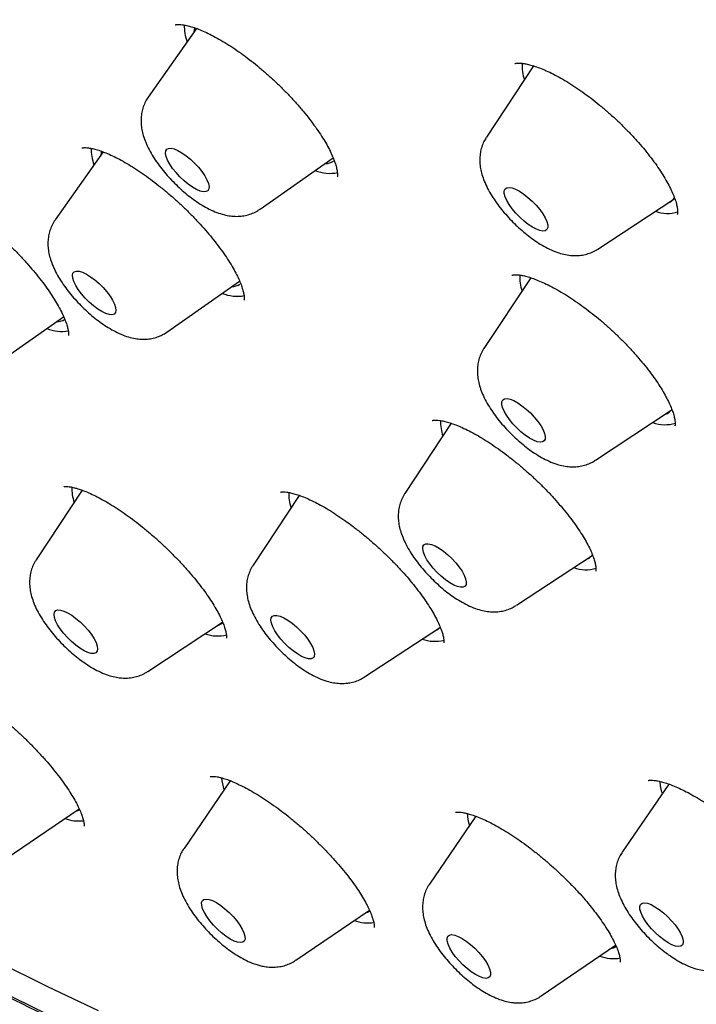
# Model space of a CAD drawing. Header units: millimetres. Extents: x 8 to 1577, y 12 to 2536.
# Tile 15 of 66: x 1334 to 1344, y 710 to 726. Entities that reach past the tile are written whole.
import ezdxf

# ---------------------------------------------------------------- set-up
doc = ezdxf.new("R2010")
doc.units = ezdxf.units.MM

msp = doc.modelspace()

# ---------------------------------------------------------------- linework, layer by layer
at = {"color": 7, "linetype": 'Continuous', "lineweight": 30}
for p, q in [((1336.568, 725.529), (1335.822, 724.47)), ((1341.77, 724.951), (1341.041, 723.85)), ((1341.766, 724.955), (1341.756, 724.93)), ((1335.126, 723.624), (1334.385, 722.574)), ((1337.548, 722.74), (1338.676, 723.531)), ((1342.762, 722.125), (1343.932, 722.895)), ((1341.726, 721.683), (1341.003, 720.591)), ((1341.723, 721.684), (1341.718, 721.671)), ((1336.111, 720.844), (1337.233, 721.631)), ((1333.405, 720.301), (1334.516, 721.08)), ((1336.071, 720.819), (1336.11, 720.845)), ((1342.724, 718.866), (1343.894, 719.637)), ((1340.499, 719.436), (1339.783, 718.353)), ((1340.499, 719.438), (1340.497, 719.433)), ((1334.803, 718.404), (1334.093, 717.331)), ((1338.152, 718.324), (1337.44, 717.248)), ((1339.781, 718.35), (1339.783, 718.353)), ((1341.504, 716.628), (1342.674, 717.398)), ((1337.436, 717.242), (1337.44, 717.248)), ((1335.814, 715.606), (1336.97, 716.367)), ((1339.161, 715.523), (1340.331, 716.293)), ((1337.088, 713.921), (1336.374, 712.878)), ((1343.857, 713.87), (1343.137, 712.819)), ((1333.63, 712.723), (1334.756, 713.489)), ((1340.879, 713.373), (1340.163, 712.327)), ((1338.098, 711.15), (1339.235, 711.925)), ((1341.887, 710.6), (1343.036, 711.383))]:
    msp.add_line(p, q, dxfattribs=at)
at = {"color": 7, "linetype": 'Continuous', "lineweight": 30, "flags": 128}
for points in [[(1336.538, 725.542), (1336.527, 725.476), (1336.526, 725.469)], [(1335.099, 723.637), (1335.094, 723.615), (1335.09, 723.573)], [(1336.092, 723.638), (1336.108, 723.665), (1336.136, 723.679), (1336.175, 723.681), (1336.224, 723.67), (1336.281, 723.646), (1336.343, 723.611), (1336.408, 723.565), (1336.474, 723.511), (1336.538, 723.451), (1336.597, 723.387), (1336.65, 723.321), (1336.695, 723.255), (1336.728, 723.194), (1336.751, 723.138), (1336.76, 723.09), (1336.757, 723.052), (1336.741, 723.025), (1336.712, 723.011), (1336.673, 723.009), (1336.624, 723.02), (1336.568, 723.044), (1336.506, 723.079), (1336.44, 723.125), (1336.374, 723.179), (1336.311, 723.239), (1336.251, 723.304), (1336.198, 723.37), (1336.154, 723.435), (1336.12, 723.496), (1336.098, 723.552), (1336.088, 723.6), (1336.092, 723.638)], [(1341.318, 722.981), (1341.318, 723.022), (1341.33, 723.053), (1341.355, 723.071), (1341.391, 723.076), (1341.438, 723.069), (1341.492, 723.049), (1341.553, 723.017), (1341.617, 722.974), (1341.683, 722.922), (1341.748, 722.863), (1341.809, 722.8), (1341.864, 722.734), (1341.911, 722.668), (1341.948, 722.606), (1341.974, 722.548), (1341.987, 722.497), (1341.988, 722.456), (1341.975, 722.426), (1341.95, 722.408), (1341.914, 722.402), (1341.868, 722.41), (1341.813, 722.43), (1341.753, 722.462), (1341.688, 722.505), (1341.622, 722.557), (1341.557, 722.615), (1341.496, 722.679), (1341.441, 722.745), (1341.394, 722.81), (1341.357, 722.873), (1341.332, 722.931), (1341.318, 722.981)], [(1334.681, 721.776), (1334.713, 721.786), (1334.757, 721.782), (1334.809, 721.766), (1334.868, 721.738), (1334.931, 721.698), (1334.997, 721.649), (1335.063, 721.592), (1335.125, 721.53), (1335.182, 721.465), (1335.232, 721.399), (1335.272, 721.335), (1335.302, 721.275), (1335.319, 721.222), (1335.324, 721.178), (1335.315, 721.144), (1335.294, 721.122), (1335.262, 721.112), (1335.218, 721.116), (1335.166, 721.132), (1335.107, 721.16), (1335.043, 721.2), (1334.978, 721.249), (1334.912, 721.306), (1334.85, 721.368), (1334.793, 721.433), (1334.743, 721.499), (1334.703, 721.563), (1334.673, 721.623), (1334.656, 721.676), (1334.651, 721.72), (1334.66, 721.754), (1334.681, 721.776)], [(1341.281, 719.769), (1341.296, 719.797), (1341.322, 719.814), (1341.36, 719.817), (1341.407, 719.808), (1341.463, 719.786), (1341.524, 719.752), (1341.589, 719.708), (1341.655, 719.655), (1341.72, 719.596), (1341.78, 719.532), (1341.834, 719.466), (1341.88, 719.4), (1341.915, 719.338), (1341.939, 719.281), (1341.95, 719.232), (1341.949, 719.192), (1341.935, 719.164), (1341.908, 719.148), (1341.871, 719.144), (1341.823, 719.153), (1341.767, 719.175), (1341.706, 719.209), (1341.641, 719.253), (1341.575, 719.306), (1341.511, 719.365), (1341.45, 719.429), (1341.396, 719.495), (1341.351, 719.561), (1341.315, 719.623), (1341.291, 719.68), (1341.28, 719.729), (1341.281, 719.769)], [(1340.078, 717.562), (1340.106, 717.577), (1340.145, 717.579), (1340.194, 717.567), (1340.251, 717.544), (1340.313, 717.508), (1340.378, 717.463), (1340.444, 717.409), (1340.508, 717.349), (1340.567, 717.284), (1340.62, 717.218), (1340.665, 717.153), (1340.698, 717.092), (1340.721, 717.036), (1340.73, 716.988), (1340.727, 716.95), (1340.711, 716.923), (1340.683, 716.908), (1340.644, 716.906), (1340.595, 716.918), (1340.538, 716.941), (1340.476, 716.976), (1340.411, 717.022), (1340.345, 717.076), (1340.281, 717.136), (1340.222, 717.201), (1340.169, 717.267), (1340.124, 717.332), (1340.09, 717.393), (1340.068, 717.449), (1340.059, 717.497), (1340.062, 717.535), (1340.078, 717.562)], [(1334.468, 716.555), (1334.52, 716.54), (1334.578, 716.513), (1334.641, 716.475), (1334.707, 716.426), (1334.772, 716.371), (1334.835, 716.309), (1334.893, 716.244), (1334.944, 716.178), (1334.985, 716.113), (1335.016, 716.053), (1335.035, 715.999), (1335.041, 715.954), (1335.034, 715.919), (1335.014, 715.895), (1334.983, 715.884), (1334.941, 715.886), (1334.889, 715.901), (1334.831, 715.928), (1334.768, 715.967), (1334.702, 716.015), (1334.637, 716.071), (1334.574, 716.132), (1334.516, 716.197), (1334.465, 716.263), (1334.424, 716.328), (1334.393, 716.388), (1334.374, 716.442), (1334.368, 716.487), (1334.375, 716.522), (1334.395, 716.546), (1334.426, 716.557), (1334.468, 716.555)], [(1337.768, 716.473), (1337.809, 716.473), (1337.859, 716.46), (1337.917, 716.434), (1337.979, 716.397), (1338.045, 716.351), (1338.11, 716.296), (1338.174, 716.235), (1338.233, 716.17), (1338.285, 716.104), (1338.327, 716.039), (1338.36, 715.978), (1338.38, 715.923), (1338.388, 715.877), (1338.383, 715.84), (1338.365, 715.815), (1338.335, 715.802), (1338.294, 715.802), (1338.244, 715.815), (1338.187, 715.84), (1338.124, 715.877), (1338.059, 715.924), (1337.993, 715.979), (1337.93, 716.04), (1337.871, 716.105), (1337.819, 716.171), (1337.776, 716.236), (1337.744, 716.297), (1337.723, 716.351), (1337.716, 716.398), (1337.721, 716.435), (1337.738, 716.46), (1337.768, 716.473)], [(1334.704, 713.454), (1334.735, 713.462), (1334.765, 713.474)], [(1336.761, 712.09), (1336.815, 712.071), (1336.876, 712.04), (1336.94, 711.998), (1337.006, 711.947), (1337.071, 711.889), (1337.132, 711.825), (1337.188, 711.76), (1337.236, 711.694), (1337.273, 711.631), (1337.3, 711.572), (1337.314, 711.521), (1337.316, 711.479), (1337.305, 711.448), (1337.281, 711.429), (1337.245, 711.423), (1337.2, 711.429), (1337.146, 711.448), (1337.086, 711.479), (1337.021, 711.521), (1336.955, 711.572), (1336.89, 711.63), (1336.829, 711.694), (1336.773, 711.759), (1336.726, 711.825), (1336.688, 711.888), (1336.661, 711.947), (1336.647, 711.998), (1336.645, 712.04), (1336.657, 712.071), (1336.68, 712.09), (1336.716, 712.096), (1336.761, 712.09)], [(1343.445, 712.032), (1343.481, 712.037), (1343.527, 712.03), (1343.582, 712.01), (1343.642, 711.978), (1343.707, 711.936), (1343.773, 711.884), (1343.838, 711.826), (1343.899, 711.762), (1343.954, 711.697), (1344.001, 711.631), (1344.038, 711.568), (1344.064, 711.51), (1344.078, 711.459), (1344.079, 711.418), (1344.067, 711.388), (1344.042, 711.369), (1344.006, 711.364), (1343.96, 711.371), (1343.905, 711.391), (1343.845, 711.422), (1343.78, 711.465), (1343.714, 711.516), (1343.65, 711.575), (1343.588, 711.638), (1343.533, 711.704), (1343.486, 711.77), (1343.449, 711.833), (1343.423, 711.891), (1343.409, 711.941), (1343.409, 711.983), (1343.421, 712.013), (1343.445, 712.032)], [(1340.506, 711.546), (1340.552, 711.539), (1340.606, 711.52), (1340.666, 711.488), (1340.731, 711.446), (1340.797, 711.395), (1340.862, 711.336), (1340.923, 711.273), (1340.978, 711.207), (1341.026, 711.142), (1341.063, 711.078), (1341.09, 711.02), (1341.104, 710.969), (1341.105, 710.928), (1341.093, 710.897), (1341.069, 710.878), (1341.033, 710.872), (1340.987, 710.879), (1340.933, 710.898), (1340.873, 710.93), (1340.808, 710.972), (1340.742, 711.023), (1340.678, 711.082), (1340.616, 711.145), (1340.561, 711.211), (1340.513, 711.277), (1340.476, 711.34), (1340.45, 711.398), (1340.436, 711.449), (1340.434, 711.49), (1340.446, 711.521), (1340.47, 711.54), (1340.506, 711.546)], [(1335.055, 710.371), (1334.271, 710.74), (1333.478, 711.131)], [(1334.288, 710.304), (1333.486, 710.698)]]:
    msp.add_lwpolyline(points, dxfattribs=at)
at = {"color": 7, "linetype": 'Continuous', "lineweight": 30}
for centre, radius, start, end in [((1337.145, 725.582), 0.768, 179.6895, 199.8179), ((1342.258, 724.947), 0.665, 175.931, 198.5755), ((1335.716, 723.688), 0.777, 180.3633, 199.7593), ((1338.549, 723.679), 0.237, 269.904, 308.0649), ((1338.63, 723.894), 0.601, 247.5608, 281.0432), ((1343.788, 723.018), 0.189, 287.1703, 326.6423), ((1343.839, 723.209), 0.535, 249.2206, 287.2117), ((1342.23, 721.691), 0.675, 176.9204, 198.4782), ((1337.11, 721.792), 0.246, 270.2888, 301.1264), ((1337.197, 722.025), 0.628, 248.2302, 279.7984), ((1334.492, 721.49), 0.636, 248.3441, 278.8815), ((1334.4, 721.263), 0.26, 271.1579, 300.2572), ((1343.75, 719.76), 0.19, 287.2371, 324.7067), ((1341.018, 719.454), 0.684, 177.7175, 198.4), ((1343.801, 719.951), 0.536, 249.2278, 287.1511), ((1335.333, 718.434), 0.69, 178.2559, 198.3473), ((1338.68, 718.35), 0.689, 178.1671, 198.356), ((1342.528, 717.523), 0.191, 287.3167, 322.34), ((1342.581, 717.717), 0.54, 249.2966, 286.576), ((1336.836, 716.505), 0.196, 287.5526, 314.3005), ((1336.894, 716.709), 0.554, 249.5472, 284.487), ((1340.185, 716.419), 0.193, 287.4223, 318.6943), ((1340.24, 716.617), 0.545, 249.399, 285.7209), ((1337.761, 714.029), 0.81, 184.3281, 198.009), ((1344.519, 713.969), 0.804, 183.9176, 198.0384), ((1334.75, 713.94), 0.64, 250.2122, 276.7088), ((1341.549, 713.479), 0.809, 184.2253, 198.0163), ((1339.132, 712.107), 0.228, 280.0382, 301.427), ((1339.213, 712.352), 0.624, 250.0203, 278.4561), ((1342.919, 711.562), 0.234, 280.3025, 301.1627), ((1343, 711.788), 0.611, 249.854, 279.9687)]:
    msp.add_arc(centre, radius, start, end, dxfattribs=at)
for points, knots in [([(1370.457, 725.422), (1370.5, 725.467), (1370.58, 725.55), (1370.689, 725.669), (1370.78, 725.771), (1370.853, 725.856), (1370.909, 725.922), (1370.95, 725.972), (1371.024, 726.065), (1371.103, 726.166), (1371.188, 726.279), (1371.248, 726.362), (1371.316, 726.459), (1371.39, 726.569), (1371.472, 726.694), (1371.556, 726.827), (1371.635, 726.961), (1371.71, 727.092), (1371.783, 727.224), (1371.858, 727.368), (1371.932, 727.517), (1372.004, 727.671), (1372.071, 727.821), (1372.134, 727.969), (1372.189, 728.106), (1372.24, 728.24), (1372.29, 728.375), (1372.351, 728.551), (1372.423, 728.776), (1372.502, 729.05), (1372.567, 729.303), (1372.618, 729.525), (1372.657, 729.715), (1372.692, 729.899), (1372.722, 730.074), (1372.747, 730.235), (1372.769, 730.39), (1372.789, 730.548), (1372.809, 730.723), (1372.827, 730.911), (1372.843, 731.106), (1372.856, 731.303), (1372.865, 731.499), (1372.873, 731.714), (1372.877, 731.942), (1372.878, 732.18), (1372.874, 732.414), (1372.867, 732.656), (1372.855, 732.916), (1372.839, 733.188), (1372.817, 733.467), (1372.788, 733.769), (1372.753, 734.09), (1372.71, 734.424), (1372.663, 734.747), (1372.611, 735.067), (1372.56, 735.358), (1372.509, 735.626), (1372.46, 735.87), (1372.405, 736.133), (1372.342, 736.416), (1372.272, 736.717), (1372.206, 736.985), (1372.15, 737.203), (1372.109, 737.359), (1372.075, 737.485), (1372.049, 737.581), (1372.022, 737.679), (1371.988, 737.801), (1371.942, 737.963), (1371.886, 738.154), (1371.821, 738.374), (1371.744, 738.626), (1371.652, 738.915), (1371.546, 739.242), (1371.422, 739.609), (1371.281, 740.013), (1371.119, 740.457), (1370.974, 740.843), (1370.852, 741.158), (1370.765, 741.377), (1370.685, 741.577), (1370.618, 741.742), (1370.567, 741.865), (1370.532, 741.95), (1370.508, 742.008), (1370.487, 742.058), (1370.465, 742.111), (1370.427, 742.202), (1370.368, 742.34), (1370.285, 742.535), (1370.186, 742.764), (1370.07, 743.029), (1369.921, 743.361), (1369.744, 743.751), (1369.542, 744.183), (1369.287, 744.716), (1368.979, 745.343), (1368.614, 746.06), (1368.248, 746.757), (1367.878, 747.443), (1367.461, 748.194), (1366.985, 749.028), (1366.579, 749.715), (1366.297, 750.184), (1366.156, 750.416), (1366.023, 750.634), (1365.902, 750.831), (1365.797, 751.001), (1365.709, 751.143), (1365.64, 751.254), (1365.588, 751.336), (1365.543, 751.407), (1365.491, 751.491), (1365.419, 751.605), (1365.328, 751.749), (1365.224, 751.912), (1365.078, 752.14), (1364.886, 752.437), (1364.642, 752.813), (1364.371, 753.223), (1364.072, 753.671), (1363.743, 754.158), (1363.384, 754.682), (1363.003, 755.23), (1362.61, 755.787), (1362.213, 756.341), (1361.815, 756.89), (1361.249, 757.659), (1360.512, 758.64), (1359.595, 759.827), (1358.677, 760.984), (1357.755, 762.117), (1356.827, 763.231), (1355.886, 764.333), (1354.902, 765.46), (1353.872, 766.612), (1352.796, 767.784), (1351.708, 768.942), (1350.606, 770.086), (1349.468, 771.24), (1348.294, 772.403), (1347.083, 773.572), (1345.859, 774.724), (1344.619, 775.861), (1343.362, 776.985), (1342.176, 778.017), (1341.067, 778.959), (1340.038, 779.814), (1338.998, 780.659), (1337.944, 781.494), (1336.873, 782.323), (1335.838, 783.105), (1334.84, 783.84), (1333.882, 784.529), (1332.912, 785.209), (1332.132, 785.743), (1331.557, 786.129), (1331.2, 786.366), (1330.878, 786.578), (1330.592, 786.764), (1330.349, 786.921), (1330.148, 787.051), (1329.984, 787.155), (1329.847, 787.242), (1329.736, 787.312), (1329.637, 787.375), (1329.533, 787.441), (1329.404, 787.522), (1329.246, 787.621), (1329.039, 787.749), (1328.779, 787.91), (1328.462, 788.103), (1328.098, 788.323), (1327.696, 788.562), (1327.274, 788.811), (1326.694, 789.146), (1325.978, 789.55), (1325.141, 790.007), (1324.346, 790.427), (1323.589, 790.813), (1322.975, 791.115), (1322.491, 791.347), (1322.127, 791.519), (1321.771, 791.683), (1321.423, 791.84), (1321.087, 791.989), (1320.777, 792.124), (1320.499, 792.242), (1320.255, 792.345), (1320.026, 792.439), (1319.789, 792.536), (1319.54, 792.636), (1319.276, 792.739), (1319, 792.845), (1318.708, 792.955), (1318.406, 793.066), (1318.1, 793.176), (1317.814, 793.275), (1317.548, 793.366), (1317.302, 793.447), (1317.056, 793.527), (1316.816, 793.602), (1316.594, 793.67), (1316.41, 793.725), (1316.261, 793.769), (1316.146, 793.802), (1316.049, 793.829), (1315.956, 793.856), (1315.849, 793.885), (1315.719, 793.921), (1315.564, 793.962), (1315.384, 794.009), (1315.133, 794.073), (1314.829, 794.147), (1314.49, 794.224), (1314.178, 794.29), (1313.855, 794.355), (1313.518, 794.417), (1313.161, 794.478), (1312.806, 794.531), (1312.441, 794.58), (1312.087, 794.62), (1311.747, 794.652), (1311.43, 794.677), (1311.124, 794.694), (1310.839, 794.705), (1310.57, 794.711), (1310.303, 794.712), (1310.025, 794.708), (1309.736, 794.698), (1309.484, 794.683), (1309.274, 794.667), (1309.11, 794.653), (1308.956, 794.637), (1308.818, 794.621), (1308.697, 794.606), (1308.581, 794.59), (1308.453, 794.571), (1308.306, 794.547), (1308.144, 794.519), (1307.978, 794.487), (1307.814, 794.453), (1307.64, 794.414), (1307.455, 794.368), (1307.26, 794.316), (1307.071, 794.261), (1306.894, 794.205), (1306.731, 794.151), (1306.58, 794.097), (1306.444, 794.046), (1306.315, 793.995), (1306.189, 793.943), (1306.055, 793.885), (1305.913, 793.821), (1305.765, 793.75), (1305.62, 793.677), (1305.488, 793.607), (1305.371, 793.542), (1305.26, 793.479), (1305.143, 793.409), (1305.016, 793.331), (1304.888, 793.247), (1304.765, 793.165), (1304.659, 793.089), (1304.564, 793.02), (1304.475, 792.953), (1304.384, 792.883), (1304.309, 792.823), (1304.241, 792.768), (1304.176, 792.713), (1304.092, 792.642), (1303.99, 792.551), (1303.871, 792.442), (1303.786, 792.362), (1303.741, 792.319)], [0, 0, 0, 0, 0.00235, 0.004399, 0.006147, 0.007594, 0.008739, 0.009584, 0.010292, 0.013932, 0.01524, 0.016808, 0.01864, 0.020737, 0.022974, 0.02559, 0.027921, 0.030002, 0.032224, 0.034696, 0.037338, 0.039814, 0.042446, 0.044816, 0.047048, 0.04917, 0.051262, 0.053567, 0.057585, 0.061918, 0.06632, 0.069248, 0.072104, 0.074883, 0.077498, 0.079884, 0.081954, 0.084309, 0.086798, 0.089587, 0.092386, 0.095164, 0.097919, 0.100639, 0.104099, 0.107328, 0.110381, 0.113607, 0.11707, 0.12074, 0.124391, 0.127974, 0.132445, 0.136677, 0.140629, 0.144532, 0.148584, 0.151336, 0.15428, 0.157439, 0.160811, 0.164396, 0.168082, 0.170221, 0.172018, 0.173472, 0.174585, 0.175357, 0.176842, 0.178782, 0.1809, 0.18338, 0.186224, 0.189432, 0.193084, 0.197124, 0.201553, 0.20637, 0.211575, 0.213988, 0.216438, 0.218577, 0.22032, 0.221669, 0.222451, 0.222993, 0.223482, 0.22404, 0.224666, 0.226344, 0.228375, 0.230759, 0.233496, 0.236585, 0.24104, 0.245461, 0.249792, 0.257202, 0.264333, 0.271187, 0.277793, 0.284477, 0.293067, 0.30192, 0.304174, 0.306441, 0.308542, 0.310375, 0.312015, 0.313358, 0.314402, 0.315149, 0.315692, 0.316406, 0.317518, 0.318917, 0.320472, 0.322126, 0.325325, 0.328838, 0.332665, 0.336806, 0.341356, 0.346233, 0.351391, 0.356547, 0.361652, 0.366706, 0.37171, 0.382843, 0.393717, 0.404332, 0.414689, 0.424911, 0.435081, 0.445198, 0.456267, 0.467274, 0.47822, 0.489142, 0.500065, 0.51165, 0.523236, 0.534822, 0.546434, 0.558162, 0.570015, 0.579417, 0.588895, 0.598452, 0.608103, 0.617935, 0.627961, 0.636659, 0.645499, 0.65448, 0.663602, 0.667239, 0.670584, 0.673599, 0.676284, 0.678638, 0.680434, 0.681975, 0.683262, 0.684294, 0.685117, 0.68607, 0.687259, 0.688756, 0.690568, 0.693135, 0.696149, 0.699609, 0.703516, 0.707677, 0.71177, 0.720295, 0.728483, 0.736336, 0.743852, 0.751095, 0.754862, 0.758569, 0.762216, 0.765802, 0.769328, 0.77265, 0.775491, 0.778047, 0.780324, 0.782743, 0.785575, 0.788251, 0.791215, 0.794429, 0.797714, 0.801051, 0.804437, 0.807134, 0.809861, 0.81262, 0.815399, 0.817935, 0.820112, 0.82169, 0.823007, 0.824061, 0.825004, 0.826229, 0.827726, 0.829515, 0.831596, 0.833969, 0.838297, 0.842329, 0.846064, 0.849503, 0.854051, 0.858413, 0.862716, 0.867334, 0.87225, 0.876342, 0.880522, 0.884642, 0.888458, 0.891979, 0.895534, 0.899378, 0.903466, 0.907621, 0.910017, 0.91243, 0.9147, 0.916703, 0.918436, 0.920008, 0.921793, 0.924042, 0.926531, 0.929026, 0.931499, 0.93398, 0.936955, 0.940022, 0.942981, 0.945794, 0.948384, 0.950706, 0.953022, 0.954954, 0.956985, 0.959167, 0.96152, 0.964045, 0.966608, 0.968947, 0.970806, 0.972646, 0.974693, 0.976949, 0.979402, 0.981703, 0.983698, 0.985385, 0.987065, 0.988755, 0.99049, 0.991297, 0.992414, 0.993842, 0.995583, 0.997636, 1, 1, 1, 1]), ([(1336.238, 725.583), (1336.238, 725.583), (1336.237, 725.582), (1336.243, 725.586), (1336.263, 725.589), (1336.3, 725.591), (1336.351, 725.587), (1336.414, 725.576), (1336.489, 725.557), (1336.575, 725.528), (1336.67, 725.489), (1336.773, 725.441), (1336.885, 725.382), (1337.003, 725.313), (1337.127, 725.234), (1337.254, 725.147), (1337.382, 725.052), (1337.509, 724.951), (1337.634, 724.845), (1337.757, 724.734), (1337.878, 724.618), (1337.995, 724.498), (1338.108, 724.375), (1338.214, 724.252), (1338.313, 724.129), (1338.402, 724.01), (1338.48, 723.896), (1338.548, 723.787), (1338.606, 723.684), (1338.654, 723.586), (1338.691, 723.497), (1338.718, 723.418), (1338.735, 723.351), (1338.742, 723.298), (1338.743, 723.261), (1338.741, 723.244), (1338.74, 723.238), (1338.74, 723.239), (1338.74, 723.239)], [0, 0, 0, 0, 0.000178, 0.027272, 0.055975, 0.083253, 0.110423, 0.137869, 0.16579, 0.194086, 0.222305, 0.251468, 0.281419, 0.311995, 0.343012, 0.37428, 0.405602, 0.436778, 0.467694, 0.498434, 0.529578, 0.561149, 0.592964, 0.62479, 0.656348, 0.687421, 0.717822, 0.747475, 0.777521, 0.807503, 0.837246, 0.866526, 0.895127, 0.922894, 0.949812, 0.976133, 0.99247, 1, 1, 1, 1]), ([(1341.481, 724.987), (1341.481, 724.987), (1341.479, 724.986), (1341.49, 724.99), (1341.514, 724.994), (1341.552, 724.996), (1341.605, 724.991), (1341.671, 724.979), (1341.748, 724.959), (1341.838, 724.929), (1341.938, 724.89), (1342.046, 724.84), (1342.162, 724.779), (1342.283, 724.71), (1342.406, 724.632), (1342.531, 724.546), (1342.657, 724.452), (1342.784, 724.351), (1342.912, 724.243), (1343.038, 724.13), (1343.16, 724.012), (1343.277, 723.892), (1343.388, 723.771), (1343.491, 723.65), (1343.585, 723.531), (1343.671, 723.414), (1343.747, 723.299), (1343.814, 723.189), (1343.871, 723.084), (1343.916, 722.988), (1343.951, 722.901), (1343.975, 722.825), (1343.988, 722.763), (1343.993, 722.715), (1343.993, 722.682), (1343.99, 722.663), (1343.987, 722.658), (1343.988, 722.659), (1343.988, 722.659)], [0, 0, 0, 0, 0.0141743, 0.041039, 0.0665637, 0.093484, 0.119662, 0.1454309, 0.172416, 0.2005072, 0.2295267, 0.2592337, 0.2893627, 0.3196536, 0.3498161, 0.3797492, 0.4096314, 0.4401701, 0.4711053, 0.5022952, 0.5335834, 0.5647641, 0.5956974, 0.6262779, 0.6564122, 0.6865385, 0.7167491, 0.7469015, 0.776838, 0.8063802, 0.8353426, 0.8635557, 0.8909022, 0.9173282, 0.9437152, 0.9705002, 0.9982069, 1, 1, 1, 1]), ([(1335.822, 724.468), (1335.808, 724.447), (1335.777, 724.4), (1335.744, 724.322), (1335.721, 724.236), (1335.71, 724.148), (1335.71, 724.059), (1335.722, 723.967), (1335.745, 723.871), (1335.782, 723.768), (1335.833, 723.659), (1335.897, 723.548), (1335.971, 723.439), (1336.051, 723.335), (1336.137, 723.236), (1336.227, 723.141), (1336.321, 723.051), (1336.42, 722.967), (1336.521, 722.889), (1336.627, 722.817), (1336.737, 722.753), (1336.849, 722.7), (1336.959, 722.662), (1337.062, 722.638), (1337.16, 722.628), (1337.254, 722.631), (1337.344, 722.646), (1337.431, 722.675), (1337.499, 722.706), (1337.535, 722.733), (1337.546, 722.741)], [0, 0, 0, 0, 0.02476, 0.054535, 0.084096, 0.11392, 0.144614, 0.177005, 0.212188, 0.251323, 0.294458, 0.338519, 0.380968, 0.421912, 0.461893, 0.501377, 0.540748, 0.580298, 0.620354, 0.661385, 0.704043, 0.749248, 0.79152, 0.82911, 0.863263, 0.895365, 0.926259, 0.956456, 0.986268, 1, 1, 1, 1]), ([(1341.04, 723.847), (1341.027, 723.826), (1340.998, 723.779), (1340.967, 723.7), (1340.946, 723.614), (1340.938, 723.526), (1340.94, 723.437), (1340.954, 723.344), (1340.98, 723.247), (1341.019, 723.142), (1341.073, 723.033), (1341.139, 722.922), (1341.214, 722.814), (1341.295, 722.711), (1341.381, 722.612), (1341.473, 722.518), (1341.568, 722.429), (1341.667, 722.346), (1341.769, 722.269), (1341.875, 722.199), (1341.986, 722.137), (1342.099, 722.086), (1342.208, 722.05), (1342.31, 722.029), (1342.407, 722.022), (1342.5, 722.027), (1342.591, 722.045), (1342.676, 722.076), (1342.733, 722.103), (1342.759, 722.123), (1342.761, 722.125)], [0, 0, 0, 0, 0.02481, 0.054852, 0.084761, 0.115036, 0.146325, 0.179514, 0.215755, 0.256145, 0.300299, 0.344622, 0.387239, 0.428431, 0.468743, 0.508629, 0.548468, 0.588533, 0.629189, 0.670935, 0.714476, 0.760789, 0.802661, 0.839849, 0.873889, 0.90606, 0.937134, 0.967578, 0.99768, 1, 1, 1, 1]), ([(1334.798, 723.686), (1334.798, 723.686), (1334.796, 723.685), (1334.807, 723.688), (1334.833, 723.691), (1334.875, 723.69), (1334.93, 723.682), (1334.998, 723.667), (1335.078, 723.643), (1335.169, 723.609), (1335.269, 723.565), (1335.377, 723.511), (1335.491, 723.447), (1335.609, 723.374), (1335.732, 723.293), (1335.858, 723.202), (1335.987, 723.103), (1336.115, 722.998), (1336.242, 722.888), (1336.366, 722.773), (1336.485, 722.656), (1336.598, 722.537), (1336.706, 722.417), (1336.807, 722.296), (1336.902, 722.175), (1336.989, 722.056), (1337.066, 721.94), (1337.133, 721.831), (1337.187, 721.73), (1337.23, 721.639), (1337.263, 721.558), (1337.285, 721.486), (1337.298, 721.427), (1337.303, 721.381), (1337.302, 721.351), (1337.299, 721.337), (1337.299, 721.338), (1337.3, 721.338)], [0, 0, 0, 0, 0.009481, 0.034597, 0.060961, 0.087283, 0.114108, 0.141728, 0.17016, 0.199294, 0.22897, 0.259019, 0.289173, 0.319262, 0.349993, 0.381233, 0.412838, 0.444649, 0.476478, 0.508134, 0.539483, 0.570394, 0.601387, 0.632809, 0.664491, 0.696206, 0.727646, 0.758556, 0.78869, 0.817841, 0.846431, 0.875089, 0.903374, 0.931164, 0.958481, 0.985639, 1, 1, 1, 1]), ([(1332.093, 723.143), (1332.093, 723.143), (1332.094, 723.143), (1332.113, 723.147), (1332.148, 723.147), (1332.196, 723.141), (1332.257, 723.129), (1332.33, 723.108), (1332.415, 723.077), (1332.511, 723.037), (1332.615, 722.986), (1332.727, 722.925), (1332.846, 722.854), (1332.968, 722.775), (1333.092, 722.687), (1333.218, 722.592), (1333.344, 722.491), (1333.47, 722.383), (1333.595, 722.269), (1333.718, 722.151), (1333.836, 722.03), (1333.949, 721.909), (1334.053, 721.787), (1334.15, 721.668), (1334.237, 721.551), (1334.317, 721.437), (1334.388, 721.326), (1334.449, 721.22), (1334.499, 721.121), (1334.538, 721.032), (1334.565, 720.956), (1334.582, 720.893), (1334.59, 720.845), (1334.592, 720.812), (1334.59, 720.793), (1334.59, 720.792), (1334.589, 720.791)], [0, 0, 0, 0, 0.021439, 0.049393, 0.076138, 0.102607, 0.12907, 0.156624, 0.185213, 0.214708, 0.244928, 0.275681, 0.306779, 0.338064, 0.369349, 0.40037, 0.431631, 0.463318, 0.495315, 0.527482, 0.559634, 0.591582, 0.623181, 0.65431, 0.685124, 0.716247, 0.747577, 0.778844, 0.809729, 0.839925, 0.869136, 0.897114, 0.923732, 0.950179, 0.977078, 1, 1, 1, 1]), ([(1334.385, 722.573), (1334.368, 722.547), (1334.336, 722.496), (1334.303, 722.413), (1334.282, 722.326), (1334.272, 722.239), (1334.275, 722.149), (1334.288, 722.057), (1334.313, 721.96), (1334.352, 721.855), (1334.406, 721.746), (1334.471, 721.635), (1334.546, 721.527), (1334.627, 721.424), (1334.713, 721.325), (1334.804, 721.231), (1334.899, 721.142), (1334.998, 721.058), (1335.1, 720.981), (1335.206, 720.911), (1335.317, 720.848), (1335.43, 720.797), (1335.539, 720.761), (1335.642, 720.739), (1335.739, 720.731), (1335.832, 720.736), (1335.922, 720.754), (1336.002, 720.781), (1336.05, 720.807), (1336.071, 720.819)], [0, 0, 0, 0, 0.0301223, 0.0602799, 0.0902891, 0.1206475, 0.1520002, 0.1852257, 0.2214738, 0.2618614, 0.3060838, 0.3506061, 0.3934251, 0.4347963, 0.4752685, 0.5153006, 0.5552725, 0.5954641, 0.636234, 0.6780794, 0.7216988, 0.7680651, 0.8102485, 0.8477068, 0.8819504, 0.9142832, 0.9454939, 0.9760595, 1, 1, 1, 1]), ([(1341.434, 721.72), (1341.434, 721.721), (1341.435, 721.721), (1341.452, 721.726), (1341.484, 721.729), (1341.531, 721.728), (1341.591, 721.719), (1341.663, 721.703), (1341.745, 721.678), (1341.837, 721.643), (1341.939, 721.599), (1342.049, 721.544), (1342.167, 721.478), (1342.291, 721.403), (1342.418, 721.319), (1342.547, 721.228), (1342.675, 721.13), (1342.801, 721.027), (1342.925, 720.918), (1343.048, 720.805), (1343.168, 720.687), (1343.283, 720.566), (1343.392, 720.443), (1343.493, 720.322), (1343.585, 720.202), (1343.667, 720.087), (1343.739, 719.977), (1343.801, 719.871), (1343.852, 719.772), (1343.893, 719.681), (1343.923, 719.6), (1343.943, 719.53), (1343.953, 719.474), (1343.956, 719.432), (1343.954, 719.407), (1343.952, 719.399), (1343.952, 719.4), (1343.952, 719.4)], [0, 0, 0, 0, 0.023328, 0.049519, 0.07708, 0.10425, 0.131541, 0.159168, 0.187199, 0.214826, 0.243637, 0.273409, 0.303922, 0.334927, 0.366173, 0.397379, 0.428314, 0.458893, 0.48948, 0.520584, 0.552008, 0.58361, 0.615209, 0.646611, 0.677668, 0.708257, 0.738214, 0.768172, 0.798022, 0.827622, 0.856791, 0.885342, 0.913129, 0.940117, 0.966488, 0.992785, 1, 1, 1, 1]), ([(1341.003, 720.59), (1341.001, 720.588), (1340.981, 720.561), (1340.954, 720.503), (1340.923, 720.419), (1340.905, 720.332), (1340.9, 720.244), (1340.905, 720.153), (1340.922, 720.06), (1340.951, 719.961), (1340.995, 719.855), (1341.052, 719.744), (1341.121, 719.634), (1341.197, 719.527), (1341.28, 719.425), (1341.368, 719.328), (1341.46, 719.235), (1341.557, 719.148), (1341.656, 719.066), (1341.76, 718.991), (1341.867, 718.923), (1341.98, 718.862), (1342.093, 718.815), (1342.202, 718.783), (1342.302, 718.767), (1342.398, 718.763), (1342.49, 718.772), (1342.579, 718.794), (1342.657, 718.825), (1342.702, 718.853), (1342.722, 718.866)], [0, 0, 0, 0, 0.003026, 0.033438, 0.063401, 0.093354, 0.123828, 0.155526, 0.189409, 0.226674, 0.268221, 0.312934, 0.35683, 0.399009, 0.439913, 0.48007, 0.519909, 0.559795, 0.599977, 0.640871, 0.68302, 0.727202, 0.774438, 0.81481, 0.85088, 0.884254, 0.916032, 0.946878, 0.977195, 1, 1, 1, 1]), ([(1340.206, 719.479), (1340.206, 719.479), (1340.204, 719.478), (1340.211, 719.481), (1340.231, 719.484), (1340.268, 719.486), (1340.319, 719.481), (1340.383, 719.47), (1340.459, 719.45), (1340.546, 719.421), (1340.643, 719.382), (1340.747, 719.333), (1340.859, 719.275), (1340.976, 719.207), (1341.099, 719.129), (1341.226, 719.042), (1341.356, 718.947), (1341.486, 718.845), (1341.615, 718.737), (1341.74, 718.626), (1341.861, 718.512), (1341.977, 718.396), (1342.088, 718.276), (1342.194, 718.155), (1342.293, 718.034), (1342.384, 717.915), (1342.465, 717.799), (1342.535, 717.689), (1342.595, 717.586), (1342.643, 717.492), (1342.68, 717.406), (1342.706, 717.33), (1342.723, 717.266), (1342.731, 717.215), (1342.732, 717.179), (1342.729, 717.159), (1342.729, 717.158), (1342.729, 717.157)], [0, 0, 0, 0, 0.000047, 0.02577, 0.052774, 0.079287, 0.106068, 0.133518, 0.161715, 0.19056, 0.219884, 0.249496, 0.279043, 0.309034, 0.339824, 0.371207, 0.402963, 0.434859, 0.466607, 0.498011, 0.528968, 0.559837, 0.591144, 0.622714, 0.654406, 0.686002, 0.717308, 0.748151, 0.778375, 0.807819, 0.837022, 0.865891, 0.894312, 0.922167, 0.949441, 0.976356, 1, 1, 1, 1]), ([(1334.519, 718.458), (1334.519, 718.458), (1334.518, 718.458), (1334.53, 718.461), (1334.557, 718.462), (1334.593, 718.46), (1334.631, 718.454), (1334.673, 718.445), (1334.734, 718.429), (1334.814, 718.401), (1334.906, 718.364), (1335.008, 718.316), (1335.118, 718.258), (1335.235, 718.19), (1335.357, 718.113), (1335.482, 718.027), (1335.608, 717.935), (1335.734, 717.836), (1335.86, 717.731), (1335.985, 717.62), (1336.109, 717.504), (1336.23, 717.384), (1336.346, 717.262), (1336.455, 717.14), (1336.556, 717.02), (1336.647, 716.904), (1336.73, 716.79), (1336.803, 716.68), (1336.867, 716.575), (1336.921, 716.475), (1336.964, 716.385), (1336.995, 716.305), (1337.016, 716.237), (1337.028, 716.184), (1337.031, 716.148), (1337.03, 716.126), (1337.03, 716.124), (1337.029, 716.123)], [0, 0, 0, 0, 0.011993, 0.037713, 0.064789, 0.091686, 0.106506, 0.122452, 0.149554, 0.177544, 0.206614, 0.236605, 0.267326, 0.29857, 0.330125, 0.361799, 0.39337, 0.424705, 0.455975, 0.487839, 0.520135, 0.552671, 0.585209, 0.617477, 0.649272, 0.680441, 0.711278, 0.742381, 0.773557, 0.80456, 0.835149, 0.865069, 0.894079, 0.921996, 0.948766, 0.97451, 1, 1, 1, 1]), ([(1337.865, 718.374), (1337.865, 718.375), (1337.866, 718.375), (1337.873, 718.376), (1337.885, 718.378), (1337.912, 718.379), (1337.958, 718.375), (1338.017, 718.365), (1338.088, 718.346), (1338.172, 718.319), (1338.267, 718.281), (1338.37, 718.233), (1338.482, 718.176), (1338.599, 718.109), (1338.719, 718.033), (1338.843, 717.948), (1338.969, 717.856), (1339.098, 717.756), (1339.227, 717.649), (1339.355, 717.537), (1339.48, 717.421), (1339.6, 717.302), (1339.712, 717.183), (1339.818, 717.065), (1339.917, 716.946), (1340.008, 716.828), (1340.092, 716.712), (1340.166, 716.6), (1340.23, 716.494), (1340.282, 716.395), (1340.323, 716.306), (1340.353, 716.229), (1340.372, 716.164), (1340.382, 716.113), (1340.385, 716.074), (1340.384, 716.053), (1340.381, 716.045), (1340.382, 716.047), (1340.382, 716.047)], [0, 0, 0, 0, 0.021613, 0.027943, 0.04376, 0.069116, 0.094857, 0.121508, 0.14922, 0.177941, 0.207515, 0.237731, 0.268364, 0.299205, 0.330047, 0.360741, 0.391875, 0.423613, 0.455767, 0.488125, 0.520427, 0.552429, 0.583958, 0.614945, 0.646144, 0.67762, 0.709228, 0.740749, 0.771958, 0.802638, 0.832579, 0.861597, 0.889521, 0.917267, 0.944548, 0.97159, 0.998793, 1, 1, 1, 1]), ([(1339.783, 718.353), (1339.782, 718.351), (1339.762, 718.325), (1339.734, 718.268), (1339.703, 718.184), (1339.685, 718.097), (1339.679, 718.009), (1339.684, 717.919), (1339.7, 717.826), (1339.729, 717.727), (1339.772, 717.621), (1339.829, 717.51), (1339.897, 717.4), (1339.974, 717.293), (1340.056, 717.191), (1340.144, 717.093), (1340.236, 717.001), (1340.332, 716.913), (1340.432, 716.831), (1340.535, 716.756), (1340.642, 716.687), (1340.755, 716.627), (1340.868, 716.579), (1340.977, 716.546), (1341.077, 716.529), (1341.173, 716.525), (1341.265, 716.533), (1341.354, 716.555), (1341.434, 716.585), (1341.48, 716.615), (1341.501, 716.627)], [0, 0, 0, 0, 0.002086, 0.032518, 0.062486, 0.092424, 0.122859, 0.154487, 0.188254, 0.225354, 0.266725, 0.311362, 0.355317, 0.397551, 0.438488, 0.478658, 0.518494, 0.558364, 0.598519, 0.639367, 0.681445, 0.725518, 0.772603, 0.813196, 0.849418, 0.882881, 0.914709, 0.945581, 0.97591, 1, 1, 1, 1]), ([(1322.679, 717.362), (1323.32, 716.904), (1324.6, 715.99), (1326.496, 714.72), (1328.366, 713.532), (1330.205, 712.436), (1332.008, 711.43), (1333.771, 710.521), (1335.494, 709.701), (1336.599, 709.238), (1337.153, 709.007)], [0, 0, 0, 0, 0.125524, 0.250559, 0.37525, 0.5, 0.624742, 0.749434, 0.874481, 1, 1, 1, 1]), ([(1334.093, 717.329), (1334.084, 717.316), (1334.058, 717.277), (1334.028, 717.207), (1334.003, 717.121), (1333.991, 717.034), (1333.99, 716.945), (1334, 716.853), (1334.022, 716.758), (1334.057, 716.656), (1334.107, 716.547), (1334.17, 716.436), (1334.242, 716.327), (1334.322, 716.222), (1334.407, 716.122), (1334.497, 716.027), (1334.591, 715.937), (1334.688, 715.852), (1334.79, 715.773), (1334.895, 715.701), (1335.004, 715.636), (1335.116, 715.582), (1335.225, 715.541), (1335.298, 715.525), (1335.332, 715.517)], [0, 0, 0, 0, 0.019418, 0.055857, 0.091976, 0.128342, 0.165673, 0.204943, 0.247456, 0.294657, 0.346891, 0.400867, 0.452975, 0.503177, 0.552127, 0.600411, 0.648506, 0.696785, 0.745626, 0.795582, 0.847418, 0.90222, 0.95443, 1, 1, 1, 1]), ([(1337.441, 717.246), (1337.433, 717.235), (1337.408, 717.199), (1337.378, 717.131), (1337.352, 717.046), (1337.339, 716.958), (1337.337, 716.87), (1337.346, 716.778), (1337.367, 716.683), (1337.401, 716.582), (1337.449, 716.474), (1337.511, 716.363), (1337.583, 716.253), (1337.662, 716.148), (1337.746, 716.048), (1337.836, 715.952), (1337.929, 715.861), (1338.027, 715.776), (1338.128, 715.696), (1338.232, 715.624), (1338.342, 715.558), (1338.457, 715.5), (1338.571, 715.458), (1338.68, 715.432), (1338.777, 715.421), (1338.861, 715.422), (1338.912, 715.429), (1338.933, 715.432)], [0, 0, 0, 0, 0.014762, 0.047682, 0.08027, 0.113032, 0.146599, 0.181827, 0.219864, 0.262028, 0.308803, 0.357571, 0.404746, 0.450161, 0.494394, 0.537985, 0.58137, 0.624897, 0.668892, 0.713845, 0.760421, 0.809576, 0.862391, 0.904238, 0.942163, 0.97676, 1, 1, 1, 1]), ([(1335.332, 715.517), (1335.358, 715.513), (1335.414, 715.505), (1335.502, 715.504), (1335.594, 715.515), (1335.682, 715.539), (1335.755, 715.569), (1335.796, 715.596), (1335.811, 715.606)], [0, 0, 0, 0, 0.1640783, 0.356778, 0.5405419, 0.7193427, 0.8953416, 1, 1, 1, 1]), ([(1332.311, 715.562), (1332.311, 715.562), (1332.312, 715.563), (1332.332, 715.565), (1332.367, 715.564), (1332.416, 715.557), (1332.478, 715.543), (1332.552, 715.52), (1332.617, 715.495), (1332.674, 715.471), (1332.732, 715.444), (1332.819, 715.401), (1332.928, 715.341), (1333.044, 715.271), (1333.166, 715.191), (1333.291, 715.103), (1333.42, 715.007), (1333.548, 714.905), (1333.676, 714.797), (1333.801, 714.686), (1333.922, 714.571), (1334.039, 714.453), (1334.153, 714.333), (1334.261, 714.211), (1334.363, 714.089), (1334.457, 713.97), (1334.541, 713.855), (1334.614, 713.747), (1334.676, 713.645), (1334.727, 713.551), (1334.768, 713.465), (1334.799, 713.388), (1334.819, 713.323), (1334.83, 713.272), (1334.834, 713.237), (1334.832, 713.219), (1334.832, 713.219), (1334.832, 713.219)], [0, 0, 0, 0, 0.021285, 0.047561, 0.07387, 0.10078, 0.128532, 0.157099, 0.186337, 0.195193, 0.211481, 0.241099, 0.271341, 0.302323, 0.333893, 0.365886, 0.398129, 0.43044, 0.462618, 0.494535, 0.526088, 0.55787, 0.590111, 0.62264, 0.655247, 0.687627, 0.71954, 0.750767, 0.781143, 0.811269, 0.841489, 0.871377, 0.900678, 0.929148, 0.95664, 0.983216, 1, 1, 1, 1]), ([(1338.933, 715.432), (1338.962, 715.439), (1339.02, 715.452), (1339.097, 715.483), (1339.14, 715.511), (1339.158, 715.523)], [0, 0, 0, 0, 0.375479, 0.744112, 1, 1, 1, 1]), ([(1336.777, 713.986), (1336.777, 713.986), (1336.779, 713.987), (1336.799, 713.989), (1336.835, 713.989), (1336.884, 713.983), (1336.935, 713.972), (1336.994, 713.955), (1337.063, 713.932), (1337.153, 713.895), (1337.253, 713.849), (1337.362, 713.792), (1337.478, 713.726), (1337.6, 713.65), (1337.725, 713.565), (1337.853, 713.473), (1337.981, 713.375), (1338.107, 713.271), (1338.233, 713.162), (1338.357, 713.048), (1338.478, 712.93), (1338.596, 712.809), (1338.708, 712.687), (1338.812, 712.567), (1338.906, 712.449), (1338.991, 712.336), (1339.067, 712.226), (1339.133, 712.122), (1339.188, 712.023), (1339.234, 711.932), (1339.268, 711.85), (1339.292, 711.781), (1339.305, 711.726), (1339.31, 711.686), (1339.31, 711.663), (1339.309, 711.66), (1339.309, 711.659)], [0, 0, 0, 0, 0.023323, 0.050558, 0.077381, 0.104422, 0.129973, 0.146048, 0.173977, 0.202745, 0.232511, 0.263103, 0.294328, 0.325988, 0.357881, 0.389807, 0.421577, 0.453041, 0.484565, 0.516643, 0.549112, 0.581779, 0.614388, 0.646678, 0.678446, 0.709537, 0.740314, 0.771359, 0.802374, 0.833112, 0.863319, 0.892732, 0.921122, 0.948365, 0.974543, 1, 1, 1, 1]), ([(1343.538, 713.925), (1343.538, 713.925), (1343.539, 713.926), (1343.553, 713.929), (1343.584, 713.931), (1343.629, 713.928), (1343.688, 713.919), (1343.76, 713.902), (1343.844, 713.876), (1343.938, 713.84), (1344.042, 713.794), (1344.152, 713.739), (1344.269, 713.674), (1344.39, 713.6), (1344.514, 713.518), (1344.643, 713.427), (1344.773, 713.328), (1344.904, 713.222), (1345.033, 713.112), (1345.159, 712.997), (1345.279, 712.881), (1345.393, 712.764), (1345.5, 712.646), (1345.602, 712.528), (1345.696, 712.409), (1345.782, 712.293), (1345.858, 712.181), (1345.924, 712.075), (1345.978, 711.976), (1346.02, 711.888), (1346.051, 711.81), (1346.072, 711.743), (1346.083, 711.689), (1346.087, 711.649), (1346.086, 711.625), (1346.083, 711.616), (1346.084, 711.618), (1346.084, 711.618)], [0, 0, 0, 0, 0.014193, 0.040393, 0.066142, 0.092199, 0.119076, 0.146926, 0.17569, 0.205205, 0.235258, 0.265634, 0.296137, 0.326484, 0.357259, 0.388711, 0.420647, 0.452856, 0.485095, 0.517095, 0.548678, 0.579757, 0.610863, 0.642351, 0.674031, 0.705726, 0.737207, 0.768271, 0.798722, 0.828385, 0.857082, 0.885515, 0.913463, 0.940933, 0.968055, 0.995228, 1, 1, 1, 1]), ([(1340.566, 713.434), (1340.566, 713.435), (1340.567, 713.435), (1340.582, 713.438), (1340.605, 713.438), (1340.634, 713.437), (1340.677, 713.432), (1340.74, 713.418), (1340.815, 713.397), (1340.903, 713.365), (1341, 713.324), (1341.107, 713.273), (1341.221, 713.212), (1341.341, 713.141), (1341.465, 713.062), (1341.59, 712.976), (1341.717, 712.882), (1341.845, 712.781), (1341.974, 712.673), (1342.102, 712.56), (1342.227, 712.442), (1342.347, 712.323), (1342.46, 712.204), (1342.565, 712.085), (1342.662, 711.968), (1342.751, 711.853), (1342.832, 711.74), (1342.904, 711.631), (1342.965, 711.527), (1343.015, 711.432), (1343.054, 711.346), (1343.081, 711.272), (1343.098, 711.212), (1343.106, 711.167), (1343.107, 711.136), (1343.105, 711.121), (1343.105, 711.121), (1343.105, 711.121)], [0, 0, 0, 0, 0.018843, 0.046686, 0.06356, 0.079396, 0.105161, 0.131784, 0.159563, 0.188421, 0.218195, 0.248678, 0.279645, 0.31088, 0.342178, 0.373355, 0.404394, 0.435947, 0.468021, 0.500428, 0.532959, 0.565328, 0.597322, 0.628776, 0.65979, 0.691042, 0.722487, 0.753948, 0.785181, 0.815955, 0.846031, 0.875191, 0.903261, 0.930127, 0.957031, 0.983797, 1, 1, 1, 1]), ([(1336.374, 712.877), (1336.359, 712.854), (1336.328, 712.805), (1336.296, 712.724), (1336.275, 712.638), (1336.266, 712.55), (1336.268, 712.46), (1336.281, 712.368), (1336.306, 712.271), (1336.345, 712.167), (1336.398, 712.057), (1336.464, 711.946), (1336.538, 711.838), (1336.619, 711.735), (1336.706, 711.636), (1336.797, 711.542), (1336.892, 711.453), (1336.99, 711.37), (1337.093, 711.292), (1337.199, 711.222), (1337.31, 711.159), (1337.424, 711.106), (1337.505, 711.082), (1337.544, 711.07)], [0, 0, 0, 0, 0.033898, 0.071109, 0.108133, 0.145582, 0.18425, 0.225219, 0.269904, 0.319688, 0.374221, 0.429166, 0.482013, 0.533068, 0.583008, 0.632401, 0.681716, 0.7313, 0.781593, 0.833207, 0.887001, 0.944173, 1, 1, 1, 1]), ([(1343.136, 712.816), (1343.122, 712.794), (1343.091, 712.746), (1343.059, 712.665), (1343.038, 712.579), (1343.029, 712.491), (1343.031, 712.402), (1343.044, 712.309), (1343.069, 712.212), (1343.108, 712.108), (1343.161, 711.999), (1343.227, 711.888), (1343.301, 711.78), (1343.382, 711.676), (1343.468, 711.578), (1343.559, 711.483), (1343.654, 711.394), (1343.753, 711.311), (1343.855, 711.234), (1343.961, 711.163), (1344.072, 711.1), (1344.185, 711.049), (1344.294, 711.012), (1344.397, 710.991), (1344.494, 710.983), (1344.587, 710.988), (1344.671, 711.003), (1344.723, 711.022), (1344.746, 711.03)], [0, 0, 0, 0, 0.027589, 0.058803, 0.089857, 0.121266, 0.153695, 0.188049, 0.225516, 0.267258, 0.312989, 0.35908, 0.403413, 0.446241, 0.488132, 0.529563, 0.570927, 0.612515, 0.654696, 0.697984, 0.743097, 0.791039, 0.834755, 0.873574, 0.909044, 0.942523, 0.974834, 1, 1, 1, 1]), ([(1340.163, 712.327), (1340.161, 712.323), (1340.139, 712.296), (1340.111, 712.237), (1340.079, 712.153), (1340.061, 712.067), (1340.054, 711.978), (1340.059, 711.888), (1340.075, 711.795), (1340.103, 711.696), (1340.145, 711.591), (1340.202, 711.48), (1340.27, 711.37), (1340.346, 711.263), (1340.429, 711.161), (1340.516, 711.063), (1340.608, 710.97), (1340.704, 710.882), (1340.804, 710.8), (1340.907, 710.725), (1341.014, 710.656), (1341.126, 710.595), (1341.239, 710.547), (1341.348, 710.514), (1341.442, 710.497), (1341.501, 710.495), (1341.525, 710.494)], [0, 0, 0, 0, 0.004649, 0.039365, 0.073536, 0.107658, 0.142326, 0.178324, 0.216724, 0.25888, 0.305892, 0.356715, 0.406881, 0.455083, 0.501786, 0.547599, 0.593016, 0.63846, 0.68422, 0.730753, 0.778665, 0.828821, 0.882373, 0.928854, 0.970289, 1, 1, 1, 1]), ([(1337.544, 711.07), (1337.568, 711.065), (1337.623, 711.052), (1337.711, 711.043), (1337.805, 711.045), (1337.896, 711.059), (1337.982, 711.087), (1338.05, 711.118), (1338.085, 711.143), (1338.096, 711.151)], [0, 0, 0, 0, 0.1339, 0.308906, 0.472527, 0.629825, 0.783463, 0.935071, 1, 1, 1, 1]), ([(1341.525, 710.494), (1341.556, 710.494), (1341.616, 710.496), (1341.707, 710.514), (1341.792, 710.546), (1341.853, 710.575), (1341.881, 710.597), (1341.886, 710.601)], [0, 0, 0, 0, 0.248635, 0.488389, 0.723262, 0.955484, 1, 1, 1, 1])]:
    msp.add_open_spline(points, degree=3, knots=knots, dxfattribs=at)

doc.saveas('drawing.dxf')
